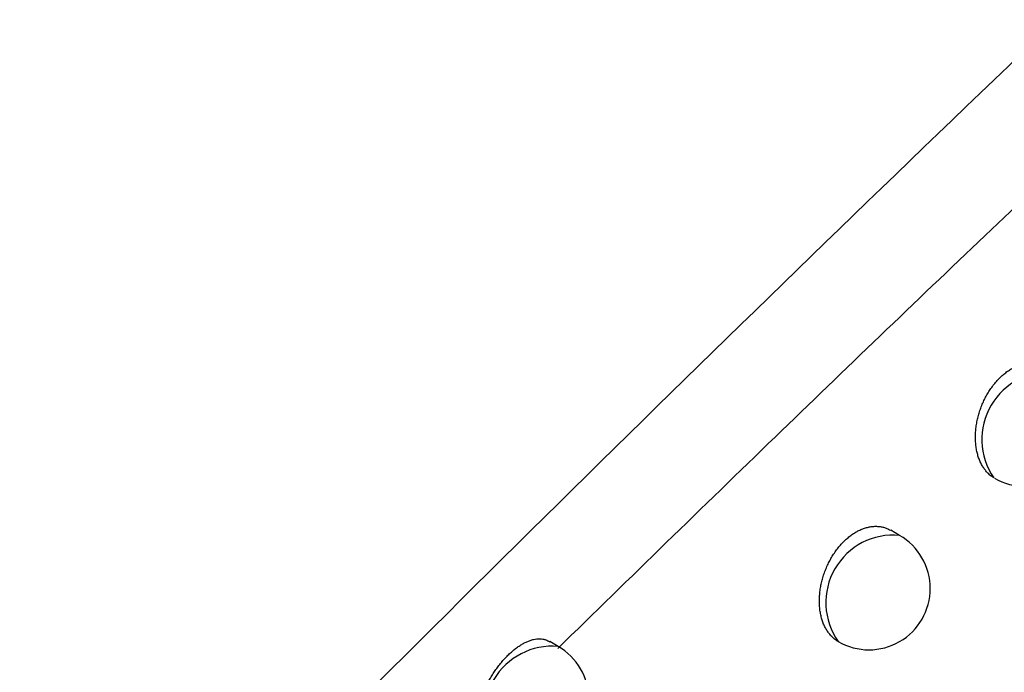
# Model space of a CAD drawing. Header units: millimetres. Extents: x -0.41 to 0.79, y -0.23 to 0.59.
# Tile 36 of 83: x 0.60861 to 0.61664, y -0.09065 to -0.08533. Entities that reach past the tile are written whole.
import ezdxf

# ---------------------------------------------------------------- set-up
doc = ezdxf.new("R2010")
doc.units = ezdxf.units.MM

msp = doc.modelspace()

# ---------------------------------------------------------------- linework, layer by layer
at = {"color": 7, "linetype": 'Continuous', "lineweight": 25}
for p, q in [((0.6157857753, -0.0895357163), (0.6157134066, -0.0894939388)), ((0.6130008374, -0.0904405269), (0.6129334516, -0.0904016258))]:
    msp.add_line(p, q, dxfattribs=at)
at = {"color": 9, "linetype": 'Continuous', "lineweight": 25}
for centre, radius, start, end in [((0.6170105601, -0.088754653), 0.0005531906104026, 85.0016395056, 214.3169441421), ((0.6157348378, -0.0900835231), 0.0005501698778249, 84.687652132, 215.370410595), ((0.6129546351, -0.0909939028), 0.0005553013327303, 85.227342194, 213.588017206)]:
    msp.add_arc(centre, radius, start, end, dxfattribs=at)
at = {"color": 7, "linetype": 'Continuous', "lineweight": 25}
for centre, start, end in [((0.6168087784, -0.0886365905), 240.2196955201, 0), ((0.6155357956, -0.0899687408), 0, 60.0026882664), ((0.6155357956, -0.0899687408), 240.0370032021, 0), ((0.6127508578, -0.0908735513), 0, 60.0026882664)]:
    msp.add_arc(centre, 0.0005, start, end, dxfattribs=at)
for points, knots in [([(0.6310113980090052, -0.0664740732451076), (0.6254276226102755, -0.069957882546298), (0.6198654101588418, -0.0735146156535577), (0.6088076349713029, -0.0807926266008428), (0.6033114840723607, -0.0845128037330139), (0.5978521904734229, -0.0883161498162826)], [0, 0, 0, 0, 0.5, 0.5, 1, 1, 1, 1]), ([(0.6033176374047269, -0.0992173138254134), (0.6056910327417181, -0.0966855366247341), (0.6080870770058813, -0.0942001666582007), (0.6129229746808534, -0.0893303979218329), (0.615363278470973, -0.0869456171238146), (0.6202929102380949, -0.0822785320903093), (0.6227823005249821, -0.0799962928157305), (0.6278062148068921, -0.0755440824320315), (0.6303413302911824, -0.0733727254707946), (0.6329035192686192, -0.0712588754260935)], [0, 0, 0, 0, 0.25, 0.25, 0.5, 0.5, 0.75, 0.75, 1, 1, 1, 1]), ([(0.6279078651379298, -0.0767537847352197), (0.6275622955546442, -0.0770510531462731), (0.6268662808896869, -0.0776497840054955), (0.6258176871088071, -0.0785632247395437), (0.6247565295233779, -0.0794961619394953), (0.623683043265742, -0.0804495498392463), (0.6225972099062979, -0.0814235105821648), (0.6214990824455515, -0.0824184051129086), (0.6203886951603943, -0.0834345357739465), (0.619266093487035, -0.0844722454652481), (0.6179618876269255, -0.0856900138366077), (0.6164608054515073, -0.0871093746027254), (0.6147472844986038, -0.088751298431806), (0.6135882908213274, -0.0898823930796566), (0.6129978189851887, -0.0904586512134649)], [0, 0, 0, 0, 0.0685208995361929, 0.1380085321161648, 0.2084668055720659, 0.2798998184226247, 0.3523118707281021, 0.4257074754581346, 0.5000913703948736, 0.5754685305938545, 0.6518441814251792, 0.7634322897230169, 0.8794759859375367, 1, 1, 1, 1]), ([(0.6165536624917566, -0.0890665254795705), (0.616544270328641, -0.089060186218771), (0.6165253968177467, -0.0890474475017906), (0.6165013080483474, -0.0890242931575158), (0.6164804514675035, -0.0889993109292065), (0.616462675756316, -0.0889727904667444), (0.6164469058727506, -0.0889434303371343), (0.6164334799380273, -0.088911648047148), (0.6164225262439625, -0.0888778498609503), (0.6164140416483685, -0.0888421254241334), (0.6164080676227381, -0.0888043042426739), (0.6164047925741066, -0.0887651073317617), (0.6164042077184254, -0.0887250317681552), (0.616406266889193, -0.0886841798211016), (0.6164110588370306, -0.0886422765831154), (0.6164185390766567, -0.0886003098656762), (0.6164285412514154, -0.0885588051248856), (0.6164409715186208, -0.0885178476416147), (0.6164560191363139, -0.0884770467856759), (0.6164733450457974, -0.0884375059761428), (0.6164926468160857, -0.0883996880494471), (0.6165138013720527, -0.0883636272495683), (0.6165371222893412, -0.0883289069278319), (0.6165620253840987, -0.0882965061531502), (0.6165881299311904, -0.088266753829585), (0.6166153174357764, -0.0882396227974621), (0.6166439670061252, -0.0882148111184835), (0.6166733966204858, -0.0881929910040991), (0.6167032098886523, -0.0881743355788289), (0.6167333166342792, -0.0881587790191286), (0.6167640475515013, -0.088146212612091), (0.6167947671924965, -0.0881369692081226), (0.6168251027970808, -0.0881310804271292), (0.6168549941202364, -0.0881284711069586), (0.6168846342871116, -0.0881291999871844), (0.6169135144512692, -0.0881332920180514), (0.6169412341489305, -0.0881407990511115), (0.6169651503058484, -0.0881499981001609), (0.6169792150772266, -0.0881580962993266), (0.6169850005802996, -0.0881614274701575)], [0, 0, 0, 0, 0.0313013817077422, 0.0628999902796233, 0.0896621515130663, 0.116606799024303, 0.1441242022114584, 0.1718384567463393, 0.1989045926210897, 0.226157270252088, 0.2539983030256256, 0.2820428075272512, 0.3091952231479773, 0.3365375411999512, 0.3644819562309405, 0.392635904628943, 0.4196019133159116, 0.4467588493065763, 0.4745229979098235, 0.5024991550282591, 0.5290801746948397, 0.5558500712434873, 0.5832201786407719, 0.6107995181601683, 0.636975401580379, 0.6633359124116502, 0.6902805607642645, 0.7174276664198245, 0.7433677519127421, 0.7694881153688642, 0.7961755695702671, 0.8230581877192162, 0.8490359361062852, 0.8751915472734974, 0.9019041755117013, 0.9288075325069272, 0.9550746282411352, 0.9815200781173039, 1, 1, 1, 1]), ([(0.615286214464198, -0.0904019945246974), (0.6152808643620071, -0.0903987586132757), (0.615270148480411, -0.090392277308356), (0.6152548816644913, -0.0903808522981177), (0.6152402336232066, -0.0903681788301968), (0.6152239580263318, -0.090351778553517), (0.61520664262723, -0.0903308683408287), (0.6151890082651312, -0.090304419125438), (0.6151733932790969, -0.0902751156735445), (0.6151601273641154, -0.0902434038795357), (0.615149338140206, -0.0902096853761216), (0.615141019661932, -0.0901740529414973), (0.6151352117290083, -0.0901363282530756), (0.615132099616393, -0.0900972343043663), (0.6151316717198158, -0.0900572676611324), (0.6151338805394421, -0.0900165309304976), (0.6151388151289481, -0.0899747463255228), (0.6151464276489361, -0.0899328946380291), (0.6151565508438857, -0.0898914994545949), (0.615169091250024, -0.0898506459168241), (0.6151842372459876, -0.089809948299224), (0.6152016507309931, -0.0897704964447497), (0.6152210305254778, -0.0897327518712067), (0.615242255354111, -0.0896967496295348), (0.6152656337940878, -0.0896620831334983), (0.615290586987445, -0.0896297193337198), (0.6153167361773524, -0.0895999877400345), (0.6153439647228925, -0.089572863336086), (0.6153726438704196, -0.0895480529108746), (0.615402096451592, -0.0895262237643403), (0.6154319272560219, -0.089507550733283), (0.6154620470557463, -0.0894919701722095), (0.6154927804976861, -0.0894793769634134), (0.615523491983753, -0.0894701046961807), (0.6155538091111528, -0.0894641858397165), (0.6155836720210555, -0.0894615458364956), (0.6156132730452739, -0.0894622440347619), (0.6156420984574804, -0.0894663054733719), (0.615669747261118, -0.0894737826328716), (0.6156935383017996, -0.0894829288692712), (0.6157075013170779, -0.089490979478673), (0.6157132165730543, -0.089494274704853)], [0, 0, 0, 0, 0.0173160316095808, 0.0346828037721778, 0.0522044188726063, 0.0697781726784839, 0.0963409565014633, 0.1230850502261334, 0.1503983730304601, 0.1779073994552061, 0.2047545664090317, 0.2317868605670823, 0.2594030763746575, 0.2872212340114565, 0.3141471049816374, 0.3412612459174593, 0.3689721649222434, 0.396890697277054, 0.4236392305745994, 0.4505769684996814, 0.478116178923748, 0.5058652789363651, 0.5322510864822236, 0.5588241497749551, 0.5859920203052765, 0.6133671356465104, 0.6393726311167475, 0.6655613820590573, 0.692329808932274, 0.7192991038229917, 0.7450845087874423, 0.7710490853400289, 0.7975773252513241, 0.8242995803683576, 0.8501226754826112, 0.8761226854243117, 0.9026769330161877, 0.929421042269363, 0.9555183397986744, 0.9817930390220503, 1, 1, 1, 1]), ([(0.6123580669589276, -0.0910871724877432), (0.6123560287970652, -0.0910760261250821), (0.6123498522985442, -0.0910422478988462), (0.6123499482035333, -0.0909950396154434), (0.6123554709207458, -0.0909469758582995), (0.6123647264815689, -0.0908984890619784), (0.61237904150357, -0.0908495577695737), (0.6124027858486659, -0.0907879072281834), (0.6124264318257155, -0.0907383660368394), (0.6124539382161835, -0.0906899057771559), (0.612476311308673, -0.0906544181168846), (0.6125000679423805, -0.0906202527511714), (0.6125250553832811, -0.0905875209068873), (0.6125513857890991, -0.0905561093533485), (0.6125784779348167, -0.0905267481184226), (0.6126059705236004, -0.0904997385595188), (0.6126337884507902, -0.0904750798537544), (0.6126621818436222, -0.0904526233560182), (0.6126905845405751, -0.0904329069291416), (0.6127186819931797, -0.0904161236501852), (0.6127464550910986, -0.090402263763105), (0.6127741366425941, -0.0903913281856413), (0.6128012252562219, -0.0903836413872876), (0.6128274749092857, -0.0903792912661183), (0.6128529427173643, -0.0903782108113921), (0.6128778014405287, -0.090380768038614), (0.6129050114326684, -0.0903869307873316), (0.612922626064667, -0.0903970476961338), (0.6129327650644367, -0.090402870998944)], [0, 0, 0, 0, 0.0323646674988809, 0.0980787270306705, 0.1314616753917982, 0.163796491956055, 0.2292627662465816, 0.2624546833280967, 0.330172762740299, 0.3645360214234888, 0.3993912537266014, 0.4333300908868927, 0.4675055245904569, 0.5024280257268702, 0.537609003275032, 0.571462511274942, 0.6055509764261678, 0.6403790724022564, 0.675462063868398, 0.7093655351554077, 0.7435028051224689, 0.7783762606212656, 0.8135040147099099, 0.8475365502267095, 0.8818072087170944, 0.9168356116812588, 0.9521304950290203, 1, 1, 1, 1])]:
    msp.add_open_spline(points, degree=3, knots=knots, dxfattribs=at)

doc.saveas('drawing.dxf')
